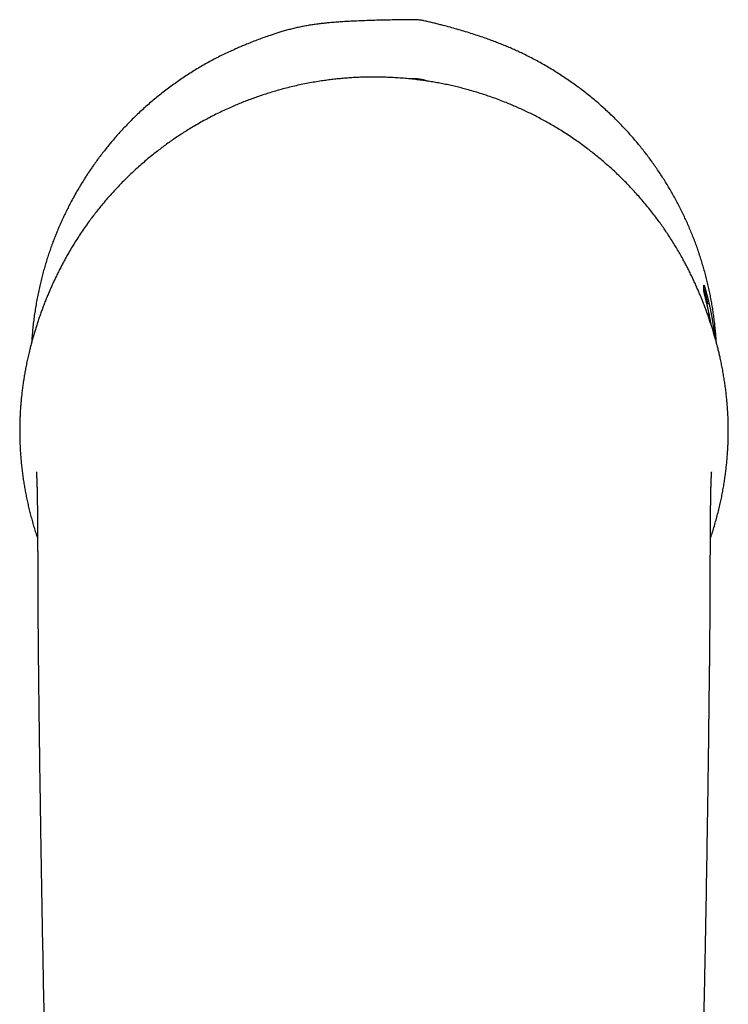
# Model space of a CAD drawing. Header units: millimetres. Extents: x 8 to 597, y 12 to 488.
# Tile 11 of 39: x 289 to 339, y 182 to 251. Entities that reach past the tile are written whole.
import ezdxf

# ---------------------------------------------------------------- set-up
doc = ezdxf.new("R2010")
doc.units = ezdxf.units.MM

msp = doc.modelspace()

# ---------------------------------------------------------------- linework, layer by layer
at = {"color": 7, "linetype": 'Continuous', "lineweight": 30}
for p, q in [((337.183, 232.102), (337.184, 232.105)), ((337.183, 231.652), (337.183, 232.102)), ((290.363, 211.991), (290.363, 211.995))]:
    msp.add_line(p, q, dxfattribs=at)
msp.add_arc((316.872, 244.198), 2.418, 68.37646, 97.01044, dxfattribs=at)
for points, knots in [([(338.05, 228.087), (338.049, 228.1), (338.041, 228.246), (338.021, 228.525), (337.987, 228.924), (337.945, 229.327), (337.896, 229.733), (337.84, 230.143), (337.777, 230.552), (337.707, 230.959), (337.63, 231.362), (337.547, 231.761), (337.458, 232.159), (337.361, 232.556), (337.258, 232.952), (337.148, 233.347), (337.031, 233.74), (336.909, 234.127), (336.781, 234.509), (336.649, 234.884), (336.51, 235.258), (336.364, 235.63), (336.213, 236), (336.054, 236.368), (335.89, 236.733), (335.718, 237.1), (335.537, 237.467), (335.348, 237.836), (335.152, 238.201), (334.952, 238.562), (334.746, 238.917), (334.535, 239.267), (334.319, 239.613), (334.096, 239.956), (333.867, 240.296), (333.633, 240.632), (333.392, 240.964), (333.148, 241.29), (332.901, 241.608), (332.652, 241.919), (332.397, 242.226), (332.136, 242.529), (331.87, 242.828), (331.599, 243.123), (331.323, 243.414), (331.032, 243.711), (330.725, 244.013), (330.401, 244.319), (330.071, 244.62), (329.735, 244.915), (329.394, 245.203), (329.046, 245.486), (328.693, 245.763), (328.334, 246.034), (327.969, 246.299), (327.6, 246.557), (327.225, 246.808), (326.844, 247.053), (326.455, 247.293), (326.06, 247.527), (325.66, 247.754), (325.255, 247.973), (324.846, 248.185), (324.458, 248.376), (324.091, 248.549), (323.748, 248.704), (323.402, 248.854), (323.053, 248.999), (322.701, 249.138), (322.348, 249.273), (321.992, 249.403), (321.595, 249.542), (321.155, 249.69), (320.673, 249.844), (320.188, 249.992), (319.701, 250.134), (319.212, 250.269), (318.785, 250.382), (318.418, 250.474), (318.114, 250.549), (317.81, 250.62), (317.564, 250.677), (317.378, 250.716), (317.25, 250.737), (317.121, 250.753), (316.992, 250.763), (316.685, 250.767), (316.063, 250.757), (315.306, 250.748), (314.589, 250.732), (313.985, 250.717), (313.314, 250.695), (312.681, 250.668), (312.153, 250.641), (311.729, 250.616), (311.306, 250.587), (310.91, 250.555), (310.543, 250.52), (310.204, 250.481), (309.866, 250.438), (309.528, 250.387), (309.191, 250.33), (308.854, 250.264), (308.517, 250.191), (308.182, 250.111), (307.849, 250.024), (307.535, 249.934), (307.24, 249.845), (306.964, 249.757), (306.643, 249.649), (306.279, 249.521), (305.864, 249.368), (305.447, 249.206), (305.072, 249.056), (304.745, 248.921), (304.465, 248.803), (304.141, 248.661), (303.772, 248.493), (303.36, 248.295), (302.952, 248.089), (302.547, 247.875), (302.146, 247.654), (301.748, 247.424), (301.354, 247.186), (300.965, 246.941), (300.579, 246.688), (300.197, 246.427), (299.82, 246.159), (299.452, 245.885), (299.091, 245.607), (298.739, 245.325), (298.392, 245.036), (298.05, 244.74), (297.713, 244.438), (297.39, 244.137), (297.081, 243.838), (296.785, 243.541), (296.494, 243.239), (296.209, 242.932), (295.928, 242.62), (295.66, 242.311), (295.405, 242.006), (295.161, 241.705), (294.922, 241.4), (294.687, 241.092), (294.457, 240.779), (294.253, 240.491), (294.072, 240.229), (293.915, 239.994), (293.759, 239.757), (293.573, 239.466), (293.358, 239.118), (293.119, 238.712), (292.887, 238.301), (292.678, 237.914), (292.491, 237.552), (292.324, 237.215), (292.161, 236.876), (292.005, 236.534), (291.853, 236.189), (291.707, 235.842), (291.566, 235.492), (291.427, 235.132), (291.292, 234.761), (291.16, 234.381), (291.035, 233.998), (290.915, 233.613), (290.802, 233.226), (290.696, 232.836), (290.596, 232.444), (290.499, 232.037), (290.406, 231.616), (290.319, 231.18), (290.24, 230.742), (290.168, 230.302), (290.105, 229.86), (290.05, 229.416), (290.002, 228.971), (289.963, 228.527), (289.944, 228.232), (289.935, 228.085)], [0, 0, 0, 0, 0.000527, 0.006018, 0.01151, 0.017001, 0.022677, 0.028353, 0.034036, 0.039719, 0.045314, 0.05091, 0.056505, 0.0621, 0.067721, 0.073342, 0.078964, 0.084584, 0.090052, 0.095521, 0.100989, 0.106457, 0.111949, 0.117442, 0.122935, 0.128427, 0.134108, 0.139789, 0.145476, 0.151164, 0.156763, 0.162364, 0.167965, 0.173565, 0.17919, 0.184817, 0.190443, 0.196068, 0.201541, 0.207014, 0.212487, 0.217959, 0.223456, 0.228954, 0.234451, 0.239948, 0.246063, 0.252179, 0.258294, 0.264429, 0.270564, 0.276698, 0.282866, 0.289035, 0.295203, 0.30139, 0.307578, 0.313766, 0.320064, 0.326364, 0.332662, 0.338981, 0.345301, 0.351621, 0.356793, 0.361966, 0.367139, 0.372311, 0.377502, 0.382694, 0.387886, 0.393077, 0.400023, 0.406969, 0.413915, 0.420872, 0.42783, 0.434787, 0.43908, 0.443372, 0.447665, 0.451959, 0.453736, 0.455515, 0.457295, 0.459073, 0.460848, 0.469904, 0.484653, 0.492029, 0.499404, 0.509522, 0.519642, 0.525464, 0.531285, 0.537109, 0.542933, 0.547612, 0.552291, 0.556971, 0.56165, 0.566328, 0.571052, 0.575777, 0.580504, 0.58523, 0.589954, 0.593928, 0.597902, 0.601877, 0.607847, 0.613818, 0.620049, 0.626281, 0.630439, 0.634596, 0.638754, 0.64502, 0.651287, 0.657554, 0.663819, 0.670122, 0.676425, 0.682728, 0.689031, 0.695371, 0.701711, 0.70806, 0.71441, 0.720599, 0.72679, 0.732979, 0.739189, 0.745398, 0.751608, 0.75735, 0.763093, 0.768835, 0.774594, 0.780352, 0.786111, 0.79142, 0.79673, 0.80204, 0.807362, 0.812684, 0.818006, 0.821889, 0.825772, 0.829658, 0.833543, 0.840005, 0.846467, 0.852939, 0.859411, 0.864565, 0.86972, 0.874875, 0.880029, 0.885204, 0.890379, 0.895555, 0.900729, 0.906251, 0.911773, 0.917295, 0.922816, 0.928362, 0.933909, 0.939455, 0.945001, 0.951102, 0.957203, 0.963304, 0.969423, 0.975543, 0.981662, 0.987815, 0.993967, 1, 1, 1, 1]), ([(313.992, 246.734), (313.853, 246.733), (313.575, 246.732), (313.159, 246.721), (312.744, 246.704), (312.33, 246.68), (311.92, 246.649), (311.513, 246.612), (311.11, 246.568), (310.708, 246.518), (310.282, 246.458), (309.831, 246.386), (309.357, 246.3), (308.884, 246.206), (308.413, 246.102), (307.943, 245.989), (307.498, 245.873), (307.076, 245.754), (306.678, 245.635), (306.281, 245.51), (305.886, 245.377), (305.496, 245.239), (305.11, 245.095), (304.73, 244.946), (304.353, 244.791), (303.956, 244.62), (303.539, 244.432), (303.103, 244.225), (302.671, 244.009), (302.245, 243.786), (301.822, 243.554), (301.425, 243.325), (301.051, 243.102), (300.7, 242.884), (300.353, 242.66), (300.01, 242.43), (299.671, 242.196), (299.338, 241.957), (299.011, 241.713), (298.686, 241.464), (298.346, 241.192), (297.99, 240.898), (297.622, 240.581), (297.26, 240.258), (296.906, 239.928), (296.559, 239.592), (296.235, 239.266), (295.934, 238.952), (295.654, 238.649), (295.379, 238.342), (295.109, 238.031), (294.846, 237.717), (294.59, 237.4), (294.34, 237.081), (294.095, 236.757), (293.84, 236.408), (293.576, 236.032), (293.304, 235.629), (293.04, 235.22), (292.784, 234.805), (292.535, 234.385), (292.376, 234.1), (292.297, 233.958)], [0, 0, 0, 0, 0.015796, 0.031554, 0.047276, 0.062968, 0.078634, 0.093999, 0.109347, 0.124683, 0.14001, 0.15825, 0.176491, 0.194738, 0.212999, 0.23128, 0.249588, 0.265283, 0.281017, 0.296777, 0.312552, 0.328328, 0.343813, 0.359276, 0.374706, 0.390103, 0.408401, 0.426673, 0.444927, 0.463168, 0.481405, 0.499644, 0.515251, 0.530869, 0.546502, 0.562155, 0.577833, 0.593259, 0.608716, 0.62421, 0.639724, 0.658178, 0.676597, 0.694961, 0.713283, 0.731575, 0.749843, 0.765454, 0.781057, 0.796656, 0.812256, 0.827861, 0.843196, 0.858545, 0.873912, 0.889305, 0.907671, 0.926077, 0.944517, 0.962988, 0.981484, 1, 1, 1, 1]), ([(335.688, 233.958), (335.62, 234.079), (335.485, 234.322), (335.275, 234.681), (335.059, 235.036), (334.838, 235.387), (334.613, 235.731), (334.384, 236.068), (334.151, 236.4), (333.913, 236.727), (333.654, 237.071), (333.373, 237.43), (333.068, 237.804), (332.756, 238.171), (332.437, 238.533), (332.111, 238.889), (331.793, 239.222), (331.485, 239.533), (331.188, 239.824), (330.885, 240.109), (330.577, 240.39), (330.267, 240.664), (329.954, 240.931), (329.639, 241.191), (329.321, 241.445), (328.979, 241.71), (328.612, 241.982), (328.219, 242.263), (327.821, 242.535), (327.418, 242.799), (327.01, 243.056), (326.617, 243.292), (326.24, 243.51), (325.879, 243.711), (325.514, 243.905), (325.146, 244.094), (324.777, 244.276), (324.405, 244.45), (324.033, 244.618), (323.657, 244.781), (323.255, 244.946), (322.826, 245.114), (322.37, 245.282), (321.912, 245.441), (321.452, 245.591), (320.989, 245.731), (320.547, 245.856), (320.126, 245.967), (319.726, 246.065), (319.324, 246.157), (318.921, 246.242), (318.518, 246.32), (318.117, 246.391), (317.716, 246.455), (317.314, 246.512), (316.885, 246.567), (316.428, 246.616), (315.943, 246.659), (315.457, 246.692), (314.969, 246.716), (314.481, 246.731), (314.155, 246.733), (313.992, 246.734)], [0, 0, 0, 0, 0.015795, 0.031549, 0.047268, 0.062957, 0.07862, 0.093982, 0.109328, 0.124663, 0.139989, 0.15823, 0.176472, 0.194722, 0.212986, 0.23127, 0.249583, 0.265281, 0.281017, 0.296778, 0.312553, 0.328328, 0.34381, 0.35927, 0.374695, 0.390087, 0.408382, 0.426653, 0.444906, 0.46315, 0.48139, 0.499633, 0.515243, 0.530866, 0.546505, 0.562164, 0.577849, 0.593283, 0.608751, 0.624256, 0.639768, 0.658194, 0.67658, 0.694931, 0.713248, 0.731537, 0.749799, 0.765405, 0.781005, 0.796603, 0.812204, 0.827812, 0.843153, 0.858508, 0.873882, 0.889283, 0.907661, 0.926077, 0.944526, 0.963, 0.981494, 1, 1, 1, 1]), ([(292.297, 233.958), (292.242, 233.857), (292.132, 233.656), (291.973, 233.353), (291.819, 233.049), (291.669, 232.744), (291.524, 232.44), (291.385, 232.137), (291.251, 231.836), (291.121, 231.534), (290.994, 231.23), (290.871, 230.923), (290.752, 230.613), (290.636, 230.304), (290.526, 229.994), (290.419, 229.685), (290.317, 229.377), (290.22, 229.072), (290.128, 228.769), (290.04, 228.469), (289.957, 228.17), (289.877, 227.873), (289.794, 227.546), (289.709, 227.189), (289.623, 226.803), (289.546, 226.43), (289.478, 226.07), (289.417, 225.723), (289.361, 225.373), (289.31, 225.022), (289.264, 224.667), (289.225, 224.327), (289.192, 224.001), (289.166, 223.69), (289.143, 223.377), (289.124, 223.062), (289.11, 222.748), (289.1, 222.435), (289.095, 222.121), (289.094, 221.807), (289.097, 221.471), (289.106, 221.113), (289.121, 220.733), (289.143, 220.351), (289.171, 219.967), (289.206, 219.582), (289.247, 219.201), (289.294, 218.823), (289.346, 218.451), (289.405, 218.078), (289.469, 217.705), (289.54, 217.334), (289.616, 216.963), (289.698, 216.593), (289.788, 216.219), (289.886, 215.84), (289.991, 215.456), (290.103, 215.074), (290.222, 214.693), (290.305, 214.437), (290.35, 214.308), (290.351, 214.305)], [0, 0, 0, 0, 0.016119, 0.032188, 0.048212, 0.064199, 0.080155, 0.095805, 0.111443, 0.127079, 0.142722, 0.158702, 0.174714, 0.190769, 0.206875, 0.223007, 0.239128, 0.255199, 0.271178, 0.287128, 0.303058, 0.318977, 0.334891, 0.355729, 0.376571, 0.397422, 0.416047, 0.43468, 0.453325, 0.471985, 0.490662, 0.509365, 0.525383, 0.541406, 0.55741, 0.573375, 0.589295, 0.6049, 0.620483, 0.636048, 0.651601, 0.670112, 0.688628, 0.70716, 0.725717, 0.744309, 0.762948, 0.780802, 0.79871, 0.816639, 0.834556, 0.852444, 0.870308, 0.888156, 0.905995, 0.924682, 0.943375, 0.96208, 0.980805, 0.999556, 1, 1, 1, 1]), ([(337.634, 214.308), (337.639, 214.322), (337.691, 214.472), (337.784, 214.762), (337.912, 215.177), (338.032, 215.594), (338.144, 216.012), (338.248, 216.43), (338.342, 216.839), (338.426, 217.236), (338.501, 217.622), (338.569, 218.01), (338.631, 218.398), (338.686, 218.786), (338.732, 219.157), (338.771, 219.509), (338.803, 219.842), (338.829, 220.175), (338.851, 220.506), (338.868, 220.833), (338.88, 221.156), (338.888, 221.475), (338.891, 221.792), (338.89, 222.127), (338.883, 222.479), (338.871, 222.848), (338.852, 223.214), (338.828, 223.578), (338.798, 223.938), (338.762, 224.307), (338.719, 224.684), (338.668, 225.07), (338.612, 225.453), (338.549, 225.834), (338.481, 226.213), (338.406, 226.59), (338.331, 226.94), (338.258, 227.263), (338.187, 227.559), (338.112, 227.855), (338.033, 228.152), (337.95, 228.45), (337.863, 228.749), (337.772, 229.05), (337.676, 229.352), (337.576, 229.655), (337.471, 229.961), (337.361, 230.269), (337.247, 230.577), (337.128, 230.885), (337.006, 231.192), (336.879, 231.498), (336.747, 231.806), (336.61, 232.115), (336.468, 232.425), (336.321, 232.734), (336.169, 233.042), (336.013, 233.349), (335.853, 233.654), (335.743, 233.857), (335.688, 233.958)], [0, 0, 0, 0, 0.001984, 0.022429, 0.042825, 0.063182, 0.083507, 0.103811, 0.124102, 0.142699, 0.161303, 0.179922, 0.198563, 0.217238, 0.235956, 0.252015, 0.268109, 0.2842, 0.300251, 0.316244, 0.331909, 0.347536, 0.363134, 0.37871, 0.397232, 0.415742, 0.43425, 0.452764, 0.471294, 0.489847, 0.510128, 0.530453, 0.550808, 0.571178, 0.591547, 0.611897, 0.632215, 0.64816, 0.664088, 0.680002, 0.695904, 0.7118, 0.727694, 0.743596, 0.759481, 0.775393, 0.791345, 0.80735, 0.823432, 0.839292, 0.855175, 0.871042, 0.886875, 0.903011, 0.919141, 0.935272, 0.951416, 0.967581, 0.983773, 1, 1, 1, 1]), ([(337.184, 232.106), (337.185, 232.104), (337.188, 232.102), (337.194, 232.086), (337.203, 232.064), (337.212, 232.036), (337.222, 232.006), (337.233, 231.971), (337.245, 231.935), (337.255, 231.899), (337.268, 231.857), (337.286, 231.798), (337.308, 231.72), (337.332, 231.633), (337.356, 231.545), (337.379, 231.459), (337.401, 231.376), (337.424, 231.289), (337.449, 231.187), (337.476, 231.078), (337.503, 230.965), (337.527, 230.859), (337.552, 230.749), (337.58, 230.621), (337.612, 230.475), (337.64, 230.335), (337.663, 230.219), (337.681, 230.131), (337.698, 230.04), (337.715, 229.948), (337.732, 229.854), (337.755, 229.727), (337.777, 229.598), (337.798, 229.467), (337.814, 229.367), (337.829, 229.266), (337.845, 229.163), (337.86, 229.058), (337.875, 228.952), (337.889, 228.845), (337.904, 228.735), (337.917, 228.626), (337.926, 228.551), (337.931, 228.515)], [0, 0, 0, 0, 0.033528, 0.067298, 0.101068, 0.12674, 0.152413, 0.178191, 0.20397, 0.221307, 0.238652, 0.27217, 0.305689, 0.339436, 0.373183, 0.398816, 0.424449, 0.45018, 0.475912, 0.510508, 0.536136, 0.561764, 0.587488, 0.613213, 0.647936, 0.682719, 0.700322, 0.717925, 0.735559, 0.753193, 0.770885, 0.788586, 0.823416, 0.840894, 0.858371, 0.875879, 0.893387, 0.911121, 0.928855, 0.946622, 0.964388, 0.982387, 1, 1, 1, 1]), ([(337.454, 230.777), (337.452, 230.787), (337.444, 230.829), (337.428, 230.901), (337.408, 230.993), (337.388, 231.082), (337.369, 231.167), (337.351, 231.242), (337.335, 231.308), (337.322, 231.365), (337.309, 231.416), (337.297, 231.462), (337.287, 231.503), (337.278, 231.537), (337.27, 231.566), (337.264, 231.59), (337.258, 231.612), (337.252, 231.631), (337.248, 231.648), (337.243, 231.663), (337.24, 231.676), (337.236, 231.687), (337.233, 231.698), (337.23, 231.708), (337.227, 231.719), (337.223, 231.729), (337.22, 231.737), (337.218, 231.745), (337.215, 231.752), (337.213, 231.759), (337.21, 231.767), (337.207, 231.773), (337.202, 231.784), (337.196, 231.796), (337.19, 231.806), (337.184, 231.814), (337.183, 231.815)], [0, 0, 0, 0, 0.015795, 0.070973, 0.127193, 0.184455, 0.24276, 0.30211, 0.349477, 0.396707, 0.441971, 0.485194, 0.526378, 0.565523, 0.597276, 0.62755, 0.656343, 0.683657, 0.709491, 0.733846, 0.75672, 0.77939, 0.799084, 0.820207, 0.84276, 0.866748, 0.892417, 0.906303, 0.92095, 0.936364, 0.952551, 0.969114, 0.978885, 0.988306, 0.997445, 1, 1, 1, 1]), ([(337.698, 229.281), (337.698, 229.282), (337.692, 229.314), (337.675, 229.409), (337.646, 229.563), (337.612, 229.741), (337.577, 229.913), (337.546, 230.065), (337.518, 230.2), (337.492, 230.317), (337.467, 230.43), (337.446, 230.528), (337.427, 230.61), (337.406, 230.7), (337.386, 230.786), (337.367, 230.867), (337.353, 230.926), (337.34, 230.983), (337.327, 231.038), (337.314, 231.091), (337.302, 231.142), (337.29, 231.191), (337.278, 231.237), (337.267, 231.282), (337.257, 231.324), (337.247, 231.364), (337.238, 231.402), (337.23, 231.437), (337.221, 231.472), (337.213, 231.507), (337.205, 231.541), (337.198, 231.57), (337.193, 231.595), (337.188, 231.616), (337.185, 231.633), (337.183, 231.645), (337.183, 231.65), (337.183, 231.652)], [0, 0, 0, 0, 0.000482, 0.023326, 0.068425, 0.113523, 0.158931, 0.204338, 0.23884, 0.273341, 0.307982, 0.342623, 0.365914, 0.389216, 0.434432, 0.457122, 0.479812, 0.502543, 0.525274, 0.548305, 0.571336, 0.594411, 0.617486, 0.64087, 0.664255, 0.687686, 0.711116, 0.734635, 0.758165, 0.78819, 0.818214, 0.848339, 0.878464, 0.908795, 0.939127, 0.969563, 1, 1, 1, 1]), ([(290.263, 218.974), (290.263, 218.974), (290.263, 218.974), (290.263, 218.973), (290.263, 218.971), (290.263, 218.968), (290.263, 218.964), (290.264, 218.961), (290.264, 218.958), (290.264, 218.955), (290.264, 218.953), (290.265, 218.949), (290.265, 218.944), (290.265, 218.937), (290.266, 218.929), (290.267, 218.919), (290.268, 218.907), (290.268, 218.893), (290.269, 218.88), (290.27, 218.866), (290.271, 218.852), (290.272, 218.839), (290.273, 218.827), (290.273, 218.817), (290.274, 218.806), (290.275, 218.794), (290.275, 218.782), (290.276, 218.77), (290.277, 218.759), (290.277, 218.748), (290.278, 218.739), (290.278, 218.729), (290.279, 218.719), (290.279, 218.707), (290.28, 218.694), (290.281, 218.678), (290.282, 218.661), (290.283, 218.642), (290.283, 218.625), (290.284, 218.606), (290.285, 218.586), (290.286, 218.562), (290.287, 218.539), (290.288, 218.516), (290.289, 218.493), (290.291, 218.467), (290.292, 218.44), (290.293, 218.412), (290.294, 218.387), (290.295, 218.366), (290.295, 218.348), (290.296, 218.332), (290.297, 218.316), (290.297, 218.3), (290.298, 218.282), (290.299, 218.262), (290.299, 218.24), (290.3, 218.215), (290.301, 218.188), (290.302, 218.162), (290.303, 218.138), (290.303, 218.118), (290.304, 218.101), (290.305, 218.086), (290.305, 218.073), (290.305, 218.062), (290.306, 218.048), (290.306, 218.031), (290.307, 218.014), (290.307, 217.995), (290.308, 217.977), (290.308, 217.96), (290.309, 217.946), (290.309, 217.933), (290.309, 217.92), (290.31, 217.906), (290.31, 217.891), (290.311, 217.874), (290.311, 217.855), (290.312, 217.837), (290.312, 217.822), (290.312, 217.807), (290.313, 217.792), (290.313, 217.775), (290.314, 217.756), (290.314, 217.734), (290.315, 217.713), (290.315, 217.693), (290.316, 217.675), (290.316, 217.66), (290.316, 217.644), (290.317, 217.627), (290.317, 217.609), (290.318, 217.594), (290.318, 217.58), (290.318, 217.568), (290.318, 217.556), (290.319, 217.543), (290.319, 217.531), (290.319, 217.517), (290.32, 217.501), (290.32, 217.481), (290.32, 217.461), (290.321, 217.443), (290.321, 217.428), (290.321, 217.416), (290.322, 217.404), (290.322, 217.39), (290.322, 217.373), (290.322, 217.354), (290.323, 217.337), (290.323, 217.32), (290.324, 217.278), (290.325, 217.218), (290.326, 217.133), (290.328, 217.05), (290.329, 216.96), (290.33, 216.867), (290.332, 216.771), (290.333, 216.673), (290.334, 216.594), (290.334, 216.539), (290.335, 216.508), (290.335, 216.478), (290.335, 216.448), (290.336, 216.416), (290.336, 216.386), (290.336, 216.358), (290.336, 216.331), (290.337, 216.303), (290.337, 216.279), (290.337, 216.257), (290.337, 216.235), (290.338, 216.21), (290.338, 216.18), (290.338, 216.137), (290.339, 216.083), (290.339, 216.017), (290.34, 215.953), (290.34, 215.892), (290.341, 215.838), (290.341, 215.795), (290.341, 215.76), (290.342, 215.73), (290.342, 215.695), (290.342, 215.66), (290.342, 215.627), (290.343, 215.591), (290.343, 215.549), (290.343, 215.498), (290.344, 215.448), (290.344, 215.402), (290.344, 215.359), (290.345, 215.316), (290.345, 215.274), (290.345, 215.235), (290.345, 215.201), (290.346, 215.166), (290.346, 215.126), (290.346, 215.08), (290.347, 215.029), (290.347, 214.976), (290.347, 214.928), (290.348, 214.884), (290.348, 214.846), (290.348, 214.815), (290.348, 214.79), (290.348, 214.764), (290.349, 214.732), (290.349, 214.693), (290.349, 214.647), (290.349, 214.594), (290.35, 214.537), (290.35, 214.476), (290.351, 214.422), (290.351, 214.375), (290.351, 214.338), (290.351, 214.3), (290.352, 214.265), (290.352, 214.235), (290.352, 214.211), (290.352, 214.193), (290.352, 214.176), (290.352, 214.154), (290.352, 214.124), (290.353, 214.084), (290.353, 214.04), (290.353, 213.994), (290.354, 213.947), (290.354, 213.897), (290.354, 213.844), (290.354, 213.789), (290.355, 213.737), (290.355, 213.693), (290.355, 213.658), (290.355, 213.629), (290.356, 213.601), (290.356, 213.568), (290.356, 213.526), (290.356, 213.479), (290.357, 213.355), (290.358, 213.221), (290.359, 213.081), (290.359, 213.012), (290.36, 212.949), (290.36, 212.893), (290.36, 212.84), (290.361, 212.782), (290.361, 212.716), (290.362, 212.638), (290.362, 212.553), (290.363, 212.459), (290.363, 212.357), (290.364, 212.25), (290.365, 212.139), (290.365, 212.054), (290.366, 212.006), (290.366, 211.995)], [0, 0, 0, 0, 0.002918, 0.008937, 0.015369, 0.022531, 0.026593, 0.030452, 0.033788, 0.036599, 0.038898, 0.04124, 0.045451, 0.050442, 0.056206, 0.062066, 0.070643, 0.078441, 0.084896, 0.091317, 0.09773, 0.10428, 0.108281, 0.112484, 0.11689, 0.1215, 0.126305, 0.130874, 0.134962, 0.138901, 0.142254, 0.145238, 0.148591, 0.152374, 0.156859, 0.161849, 0.167347, 0.173159, 0.178449, 0.183119, 0.189631, 0.196038, 0.202601, 0.207965, 0.21365, 0.219667, 0.226091, 0.232787, 0.238468, 0.243227, 0.246767, 0.250145, 0.253582, 0.257112, 0.26085, 0.264924, 0.269487, 0.274733, 0.280426, 0.285587, 0.29016, 0.294091, 0.297619, 0.300954, 0.302767, 0.30495, 0.307636, 0.310823, 0.314254, 0.317509, 0.321095, 0.32424, 0.326899, 0.329161, 0.331369, 0.333858, 0.336625, 0.339656, 0.342944, 0.346249, 0.349052, 0.351336, 0.353766, 0.356646, 0.360067, 0.363765, 0.367533, 0.370938, 0.373732, 0.376222, 0.378537, 0.381395, 0.38452, 0.387076, 0.389009, 0.390858, 0.39283, 0.395007, 0.396806, 0.398865, 0.401389, 0.404381, 0.407748, 0.410625, 0.412891, 0.414547, 0.416039, 0.418239, 0.4209, 0.423799, 0.426415, 0.428776, 0.431236, 0.444801, 0.454621, 0.466802, 0.479138, 0.491061, 0.503373, 0.515967, 0.528129, 0.532222, 0.535985, 0.539301, 0.542925, 0.54689, 0.550432, 0.553531, 0.556814, 0.560038, 0.56301, 0.565418, 0.567658, 0.570546, 0.574046, 0.577733, 0.585231, 0.592094, 0.600004, 0.606362, 0.612273, 0.617693, 0.62016, 0.623349, 0.627315, 0.631288, 0.634648, 0.637771, 0.642652, 0.647911, 0.653734, 0.658181, 0.662555, 0.667038, 0.671592, 0.675643, 0.679072, 0.682414, 0.686468, 0.691224, 0.696809, 0.702323, 0.707273, 0.711852, 0.715846, 0.718951, 0.721136, 0.72368, 0.726851, 0.730901, 0.735657, 0.741037, 0.746836, 0.753046, 0.759667, 0.763328, 0.767104, 0.770995, 0.774733, 0.777803, 0.780157, 0.781853, 0.783349, 0.785154, 0.78848, 0.792516, 0.797137, 0.801829, 0.806537, 0.81126, 0.816846, 0.822454, 0.827817, 0.832339, 0.835691, 0.838332, 0.840899, 0.84415, 0.848292, 0.853168, 0.858268, 0.885379, 0.893042, 0.899949, 0.9061, 0.911576, 0.916685, 0.921864, 0.928748, 0.93637, 0.94481, 0.954084, 0.964194, 0.974891, 0.98579, 0.996729, 1, 1, 1, 1]), ([(337.622, 211.989), (337.622, 212.02), (337.623, 212.079), (337.623, 212.163), (337.624, 212.239), (337.624, 212.305), (337.624, 212.363), (337.625, 212.412), (337.625, 212.451), (337.625, 212.481), (337.625, 212.505), (337.625, 212.524), (337.625, 212.554), (337.626, 212.599), (337.626, 212.663), (337.626, 212.729), (337.627, 212.795), (337.627, 212.861), (337.627, 212.933), (337.628, 213.008), (337.628, 213.086), (337.628, 213.152), (337.629, 213.207), (337.629, 213.248), (337.629, 213.281), (337.629, 213.306), (337.629, 213.323), (337.629, 213.339), (337.629, 213.357), (337.629, 213.379), (337.63, 213.407), (337.63, 213.442), (337.63, 213.482), (337.63, 213.523), (337.63, 213.581), (337.631, 213.654), (337.631, 213.741), (337.632, 213.812), (337.632, 213.868), (337.632, 213.908), (337.632, 213.944), (337.632, 213.974), (337.633, 213.998), (337.633, 214.016), (337.633, 214.031), (337.633, 214.049), (337.633, 214.073), (337.633, 214.109), (337.633, 214.153), (337.634, 214.203), (337.634, 214.249), (337.634, 214.291), (337.634, 214.329), (337.634, 214.364), (337.635, 214.398), (337.635, 214.433), (337.635, 214.471), (337.635, 214.511), (337.635, 214.556), (337.636, 214.604), (337.636, 214.655), (337.636, 214.711), (337.637, 214.771), (337.637, 214.837), (337.637, 214.898), (337.638, 214.952), (337.638, 214.996), (337.638, 215.031), (337.638, 215.066), (337.639, 215.11), (337.639, 215.164), (337.639, 215.229), (337.64, 215.295), (337.64, 215.356), (337.64, 215.407), (337.641, 215.45), (337.641, 215.487), (337.641, 215.52), (337.642, 215.55), (337.642, 215.581), (337.642, 215.615), (337.642, 215.65), (337.642, 215.682), (337.643, 215.712), (337.643, 215.746), (337.643, 215.785), (337.644, 215.822), (337.644, 215.856), (337.644, 215.889), (337.644, 215.924), (337.645, 215.957), (337.645, 215.985), (337.645, 216.01), (337.645, 216.037), (337.646, 216.068), (337.646, 216.098), (337.646, 216.128), (337.646, 216.157), (337.647, 216.185), (337.647, 216.214), (337.647, 216.244), (337.648, 216.274), (337.648, 216.301), (337.648, 216.326), (337.648, 216.351), (337.649, 216.373), (337.649, 216.394), (337.649, 216.412), (337.649, 216.43), (337.649, 216.451), (337.65, 216.476), (337.65, 216.501), (337.65, 216.526), (337.651, 216.553), (337.651, 216.58), (337.651, 216.608), (337.652, 216.638), (337.652, 216.666), (337.652, 216.702), (337.653, 216.747), (337.654, 216.799), (337.654, 216.853), (337.655, 216.904), (337.656, 216.957), (337.657, 217.007), (337.657, 217.046), (337.658, 217.075), (337.658, 217.092), (337.658, 217.111), (337.659, 217.131), (337.659, 217.151), (337.659, 217.168), (337.659, 217.183), (337.66, 217.196), (337.66, 217.209), (337.66, 217.225), (337.661, 217.246), (337.661, 217.268), (337.661, 217.288), (337.662, 217.309), (337.662, 217.333), (337.663, 217.361), (337.663, 217.389), (337.664, 217.412), (337.664, 217.43), (337.664, 217.443), (337.665, 217.458), (337.665, 217.475), (337.665, 217.495), (337.666, 217.516), (337.666, 217.535), (337.666, 217.55), (337.667, 217.562), (337.667, 217.574), (337.667, 217.586), (337.668, 217.603), (337.668, 217.624), (337.669, 217.648), (337.669, 217.666), (337.669, 217.68), (337.67, 217.689), (337.67, 217.7), (337.67, 217.712), (337.67, 217.727), (337.671, 217.743), (337.671, 217.759), (337.672, 217.772), (337.672, 217.784), (337.672, 217.795), (337.672, 217.806), (337.673, 217.819), (337.673, 217.836), (337.674, 217.855), (337.674, 217.874), (337.675, 217.893), (337.675, 217.908), (337.676, 217.922), (337.676, 217.935), (337.676, 217.948), (337.677, 217.962), (337.677, 217.978), (337.678, 217.995), (337.678, 218.012), (337.679, 218.028), (337.679, 218.042), (337.679, 218.055), (337.68, 218.066), (337.68, 218.076), (337.68, 218.085), (337.681, 218.096), (337.681, 218.108), (337.682, 218.122), (337.682, 218.139), (337.683, 218.157), (337.683, 218.175), (337.684, 218.193), (337.684, 218.21), (337.685, 218.225), (337.685, 218.237), (337.686, 218.249), (337.686, 218.259), (337.687, 218.27), (337.687, 218.282), (337.687, 218.295), (337.688, 218.311), (337.689, 218.329), (337.69, 218.358), (337.691, 218.398), (337.693, 218.444), (337.695, 218.487), (337.697, 218.527), (337.698, 218.565), (337.7, 218.597), (337.701, 218.624), (337.702, 218.645), (337.703, 218.668), (337.704, 218.687), (337.705, 218.705), (337.706, 218.721), (337.707, 218.735), (337.708, 218.748), (337.708, 218.759), (337.709, 218.77), (337.709, 218.783), (337.71, 218.796), (337.711, 218.81), (337.712, 218.823), (337.713, 218.837), (337.714, 218.852), (337.714, 218.867), (337.715, 218.88), (337.716, 218.892), (337.717, 218.902), (337.717, 218.912), (337.718, 218.921), (337.719, 218.931), (337.719, 218.94), (337.72, 218.948), (337.72, 218.954), (337.721, 218.958), (337.721, 218.962), (337.721, 218.965), (337.721, 218.968), (337.722, 218.97), (337.722, 218.972), (337.722, 218.972), (337.722, 218.971)], [0, 0, 0, 0, 0.009172, 0.017479, 0.024919, 0.031493, 0.037201, 0.042044, 0.045817, 0.04882, 0.051054, 0.052724, 0.054428, 0.059929, 0.066242, 0.073433, 0.079403, 0.085884, 0.093006, 0.100803, 0.108221, 0.116161, 0.120528, 0.12481, 0.128287, 0.130474, 0.132098, 0.13349, 0.13528, 0.137483, 0.140098, 0.143711, 0.147846, 0.152005, 0.156063, 0.165315, 0.173992, 0.182093, 0.186674, 0.190827, 0.194424, 0.197468, 0.199956, 0.201522, 0.202784, 0.204507, 0.206988, 0.210226, 0.215393, 0.22047, 0.225145, 0.229417, 0.233285, 0.236754, 0.240148, 0.243686, 0.247547, 0.251572, 0.256098, 0.261285, 0.266545, 0.271682, 0.279132, 0.286031, 0.292342, 0.29808, 0.302071, 0.305563, 0.309002, 0.313233, 0.319442, 0.326299, 0.333481, 0.340467, 0.345567, 0.350038, 0.353994, 0.357725, 0.360606, 0.36388, 0.367654, 0.371761, 0.375255, 0.378005, 0.38186, 0.386388, 0.390886, 0.39404, 0.39772, 0.401941, 0.405837, 0.408871, 0.411297, 0.414385, 0.418061, 0.421599, 0.424815, 0.428411, 0.431418, 0.434607, 0.438342, 0.441849, 0.444922, 0.448071, 0.450793, 0.4536, 0.456037, 0.458066, 0.460106, 0.462637, 0.465684, 0.468789, 0.471718, 0.475061, 0.478383, 0.48179, 0.48548, 0.489224, 0.492483, 0.498936, 0.506185, 0.51235, 0.519691, 0.526106, 0.532861, 0.539668, 0.542185, 0.544396, 0.546857, 0.549859, 0.552582, 0.555098, 0.55714, 0.558709, 0.560344, 0.562662, 0.565708, 0.569084, 0.571999, 0.574429, 0.578228, 0.582475, 0.586706, 0.590596, 0.592626, 0.594662, 0.596821, 0.599417, 0.602468, 0.605893, 0.608883, 0.611223, 0.612919, 0.614559, 0.616517, 0.618794, 0.622737, 0.626562, 0.629992, 0.631625, 0.63309, 0.634676, 0.636717, 0.639215, 0.642094, 0.644696, 0.647056, 0.648891, 0.650595, 0.652503, 0.654615, 0.657606, 0.660914, 0.664505, 0.667774, 0.670494, 0.672723, 0.675136, 0.677431, 0.679989, 0.682828, 0.685962, 0.689308, 0.692271, 0.695123, 0.697303, 0.699295, 0.7013, 0.703102, 0.704943, 0.707215, 0.710042, 0.713424, 0.717109, 0.720804, 0.724463, 0.72813, 0.731149, 0.733578, 0.735871, 0.738126, 0.740342, 0.742558, 0.745755, 0.749134, 0.752862, 0.757218, 0.768873, 0.779703, 0.789865, 0.799967, 0.810015, 0.819838, 0.825872, 0.832004, 0.838425, 0.845445, 0.850226, 0.855271, 0.86001, 0.864177, 0.867775, 0.871619, 0.876111, 0.881248, 0.886613, 0.891773, 0.896726, 0.904096, 0.910995, 0.917593, 0.923252, 0.928692, 0.93408, 0.940083, 0.94677, 0.954136, 0.960073, 0.965258, 0.969692, 0.973493, 0.977541, 0.981967, 0.988928, 0.995908, 1, 1, 1, 1]), ([(290.363, 211.989), (290.363, 211.966), (290.363, 211.923), (290.363, 211.862), (290.363, 211.809), (290.364, 211.762), (290.364, 211.723), (290.364, 211.691), (290.364, 211.667), (290.364, 211.649), (290.364, 211.635), (290.364, 211.622), (290.364, 211.599), (290.364, 211.565), (290.365, 211.518), (290.365, 211.47), (290.365, 211.423), (290.365, 211.375), (290.365, 211.322), (290.366, 211.261), (290.366, 211.194), (290.366, 211.12), (290.366, 211.05), (290.367, 210.985), (290.367, 210.926), (290.367, 210.868), (290.367, 210.815), (290.367, 210.77), (290.368, 210.737), (290.368, 210.714), (290.368, 210.698), (290.368, 210.685), (290.368, 210.67), (290.368, 210.652), (290.368, 210.628), (290.368, 210.597), (290.368, 210.559), (290.368, 210.516), (290.369, 210.471), (290.369, 210.425), (290.369, 210.382), (290.369, 210.339), (290.369, 210.285), (290.369, 210.22), (290.37, 210.146), (290.37, 210.075), (290.37, 210.003), (290.37, 209.928), (290.371, 209.843), (290.371, 209.748), (290.372, 209.645), (290.372, 209.541), (290.372, 209.453), (290.373, 209.383), (290.373, 209.329), (290.373, 209.277), (290.373, 209.231), (290.373, 209.194), (290.374, 209.169), (290.374, 209.151), (290.374, 209.138), (290.374, 209.124), (290.374, 209.107), (290.374, 209.083), (290.374, 209.051), (290.374, 209.011), (290.375, 208.962), (290.375, 208.906), (290.375, 208.841), (290.375, 208.769), (290.376, 208.69), (290.376, 208.602), (290.377, 208.498), (290.378, 208.379), (290.378, 208.25), (290.379, 208.121), (290.38, 207.995), (290.381, 207.835), (290.382, 207.644), (290.384, 207.423), (290.385, 207.211), (290.387, 207.007), (290.389, 206.811), (290.39, 206.627), (290.392, 206.454), (290.394, 206.292), (290.395, 206.133), (290.397, 205.976), (290.4, 205.704), (290.404, 205.318), (290.409, 204.818), (290.413, 204.449), (290.416, 204.21), (290.417, 204.099), (290.419, 203.983), (290.42, 203.86), (290.422, 203.731), (290.424, 203.586), (290.425, 203.424), (290.428, 203.244), (290.43, 203.055), (290.432, 202.861), (290.435, 202.664), (290.437, 202.463), (290.44, 202.253), (290.442, 202.036), (290.445, 201.81), (290.448, 201.576), (290.451, 201.34), (290.454, 201.104), (290.457, 200.868), (290.46, 200.624), (290.463, 200.374), (290.467, 200.117), (290.47, 199.852), (290.474, 199.581), (290.477, 199.303), (290.481, 199.018), (290.485, 198.726), (290.489, 198.428), (290.493, 198.103), (290.498, 197.752), (290.504, 197.373), (290.509, 196.985), (290.513, 196.723), (290.515, 196.59)], [0, 0, 0, 0, 0.004462, 0.008453, 0.011972, 0.01502, 0.017596, 0.019702, 0.021255, 0.02239, 0.023213, 0.024047, 0.024914, 0.027698, 0.030783, 0.034169, 0.036963, 0.040034, 0.043539, 0.04748, 0.051858, 0.056673, 0.061924, 0.06559, 0.069442, 0.07343, 0.076957, 0.079851, 0.082111, 0.083444, 0.084385, 0.085156, 0.086121, 0.087287, 0.088653, 0.090796, 0.093298, 0.096159, 0.099177, 0.102109, 0.104953, 0.10771, 0.110379, 0.115535, 0.120331, 0.124812, 0.129441, 0.134342, 0.139515, 0.145959, 0.15278, 0.159656, 0.166258, 0.169835, 0.173326, 0.176731, 0.180036, 0.182235, 0.183911, 0.185066, 0.185698, 0.186475, 0.187639, 0.189191, 0.19113, 0.193805, 0.19698, 0.200656, 0.204832, 0.209508, 0.214685, 0.220361, 0.226537, 0.234967, 0.243477, 0.251838, 0.260049, 0.26811, 0.282969, 0.297292, 0.311081, 0.324335, 0.337056, 0.349244, 0.360247, 0.370778, 0.380989, 0.391176, 0.401348, 0.433939, 0.466383, 0.49869, 0.50578, 0.512899, 0.520386, 0.528327, 0.536722, 0.545571, 0.556582, 0.568223, 0.580493, 0.593392, 0.605891, 0.618929, 0.632506, 0.646619, 0.66127, 0.676459, 0.692183, 0.707069, 0.722405, 0.738192, 0.754428, 0.771114, 0.78825, 0.805835, 0.823869, 0.842351, 0.861283, 0.880663, 0.900491, 0.924435, 0.949001, 0.97419, 1, 1, 1, 1]), ([(337.47, 196.59), (337.471, 196.667), (337.473, 196.816), (337.476, 197.036), (337.479, 197.247), (337.482, 197.448), (337.485, 197.64), (337.487, 197.823), (337.49, 197.991), (337.492, 198.147), (337.494, 198.29), (337.496, 198.425), (337.497, 198.552), (337.499, 198.671), (337.501, 198.785), (337.502, 198.894), (337.504, 198.997), (337.505, 199.09), (337.506, 199.175), (337.507, 199.25), (337.508, 199.315), (337.508, 199.37), (337.509, 199.416), (337.51, 199.458), (337.51, 199.498), (337.511, 199.538), (337.511, 199.578), (337.512, 199.618), (337.512, 199.656), (337.513, 199.697), (337.513, 199.742), (337.514, 199.795), (337.515, 199.855), (337.516, 199.921), (337.517, 199.994), (337.518, 200.075), (337.519, 200.173), (337.52, 200.282), (337.521, 200.398), (337.523, 200.505), (337.524, 200.602), (337.525, 200.69), (337.526, 200.768), (337.526, 200.837), (337.527, 200.897), (337.527, 200.947), (337.528, 200.988), (337.528, 201.022), (337.529, 201.054), (337.529, 201.087), (337.53, 201.135), (337.53, 201.199), (337.531, 201.281), (337.532, 201.373), (337.533, 201.474), (337.534, 201.583), (337.536, 201.701), (337.537, 201.827), (337.538, 201.962), (337.54, 202.098), (337.541, 202.235), (337.543, 202.371), (337.544, 202.512), (337.545, 202.658), (337.547, 202.805), (337.549, 202.982), (337.551, 203.188), (337.555, 203.423), (337.558, 203.64), (337.561, 203.84), (337.563, 204.022), (337.566, 204.205), (337.569, 204.388), (337.572, 204.572), (337.574, 204.757), (337.576, 204.91), (337.578, 205.028), (337.579, 205.108), (337.58, 205.179), (337.58, 205.24), (337.581, 205.289), (337.581, 205.327), (337.582, 205.355), (337.582, 205.379), (337.582, 205.401), (337.582, 205.426), (337.583, 205.456), (337.583, 205.495), (337.584, 205.541), (337.584, 205.594), (337.585, 205.654), (337.586, 205.722), (337.586, 205.797), (337.587, 205.879), (337.588, 205.969), (337.589, 206.065), (337.59, 206.167), (337.591, 206.27), (337.592, 206.372), (337.594, 206.531), (337.596, 206.744), (337.598, 206.988), (337.599, 207.205), (337.601, 207.395), (337.602, 207.58), (337.603, 207.76), (337.605, 207.936), (337.606, 208.145), (337.607, 208.39), (337.609, 208.672), (337.61, 208.891), (337.611, 209.045), (337.611, 209.134), (337.611, 209.223), (337.612, 209.31), (337.612, 209.391), (337.612, 209.466), (337.613, 209.526), (337.613, 209.574), (337.613, 209.61), (337.613, 209.643), (337.613, 209.672), (337.613, 209.697), (337.613, 209.721), (337.614, 209.747), (337.614, 209.778), (337.614, 209.817), (337.614, 209.863), (337.614, 209.915), (337.614, 209.973), (337.615, 210.038), (337.615, 210.109), (337.616, 210.3), (337.616, 210.488), (337.617, 210.67), (337.617, 210.732), (337.617, 210.793), (337.618, 210.853), (337.618, 210.909), (337.618, 210.958), (337.618, 210.999), (337.618, 211.034), (337.618, 211.059), (337.618, 211.077), (337.618, 211.091), (337.619, 211.106), (337.619, 211.127), (337.619, 211.153), (337.619, 211.186), (337.619, 211.225), (337.619, 211.268), (337.619, 211.31), (337.62, 211.36), (337.62, 211.418), (337.62, 211.483), (337.62, 211.547), (337.621, 211.615), (337.621, 211.687), (337.621, 211.763), (337.622, 211.84), (337.622, 211.916), (337.622, 211.965), (337.622, 211.989)], [0, 0, 0, 0, 0.0148343, 0.029065, 0.0426918, 0.0557144, 0.0681326, 0.0799462, 0.0911548, 0.1008979, 0.1101323, 0.118858, 0.1270747, 0.1347824, 0.1419808, 0.1492527, 0.1559183, 0.1619774, 0.1674299, 0.1722758, 0.1765147, 0.1801468, 0.182944, 0.1855248, 0.1881181, 0.1907241, 0.1933427, 0.1959738, 0.1983558, 0.2008446, 0.2037861, 0.207215, 0.2111338, 0.2154614, 0.2202648, 0.2255451, 0.2313034, 0.239547, 0.2471699, 0.2541714, 0.2605512, 0.2663088, 0.2714437, 0.2759558, 0.2798449, 0.283111, 0.2857545, 0.2877753, 0.2897731, 0.2919532, 0.2943154, 0.2990776, 0.304443, 0.310412, 0.3169853, 0.3241631, 0.3318019, 0.3400249, 0.3488328, 0.358226, 0.3666556, 0.3755075, 0.3847822, 0.3943629, 0.4039672, 0.4135854, 0.4287351, 0.4439394, 0.4592114, 0.4709533, 0.4827488, 0.4946042, 0.5065257, 0.5185199, 0.5305932, 0.5426807, 0.548541, 0.5537724, 0.5583754, 0.5623511, 0.5657014, 0.5678977, 0.5697134, 0.5712209, 0.5726385, 0.5739966, 0.5760272, 0.5785285, 0.5815005, 0.5849433, 0.5888571, 0.5932421, 0.5980982, 0.6034258, 0.6092249, 0.6154957, 0.6221901, 0.628903, 0.6355432, 0.6421106, 0.6597957, 0.6769298, 0.6895431, 0.7018395, 0.7138189, 0.7254809, 0.7368278, 0.7481167, 0.7660905, 0.784351, 0.8028989, 0.8086218, 0.8143716, 0.8201483, 0.8259138, 0.8312574, 0.8360676, 0.8403442, 0.8429748, 0.845353, 0.8474788, 0.8493523, 0.8509734, 0.8523795, 0.8539878, 0.8559143, 0.8585022, 0.861491, 0.8648799, 0.8686692, 0.8728588, 0.877449, 0.882396, 0.9100754, 0.9140451, 0.918021, 0.922003, 0.9259894, 0.9296979, 0.9328702, 0.9355765, 0.9378169, 0.9395913, 0.9405152, 0.9412708, 0.9422638, 0.9436023, 0.9452862, 0.9473157, 0.9501158, 0.9529375, 0.9556575, 0.9582758, 0.9627758, 0.9669394, 0.9709971, 0.9753929, 0.9801381, 0.9851389, 0.9903423, 0.9953073, 1, 1, 1, 1]), ([(290.515, 196.591), (290.531, 195.525), (290.564, 193.232), (290.624, 189.711), (290.691, 186.029), (290.763, 182.348), (290.839, 178.666), (290.92, 174.984), (290.976, 172.53), (291.005, 171.303)], [0, 0, 0, 0, 0.126446, 0.272042, 0.417636, 0.563227, 0.708819, 0.85441, 1, 1, 1, 1]), ([(336.98, 171.303), (337.012, 172.677), (337.075, 175.426), (337.164, 179.549), (337.249, 183.673), (337.322, 187.502), (337.384, 191.036), (337.432, 193.968), (337.459, 195.819), (337.47, 196.591)], [0, 0, 0, 0, 0.16306, 0.326122, 0.489184, 0.652246, 0.78037, 0.908493, 1, 1, 1, 1])]:
    msp.add_open_spline(points, degree=3, knots=knots, dxfattribs=at)

doc.saveas('drawing.dxf')
